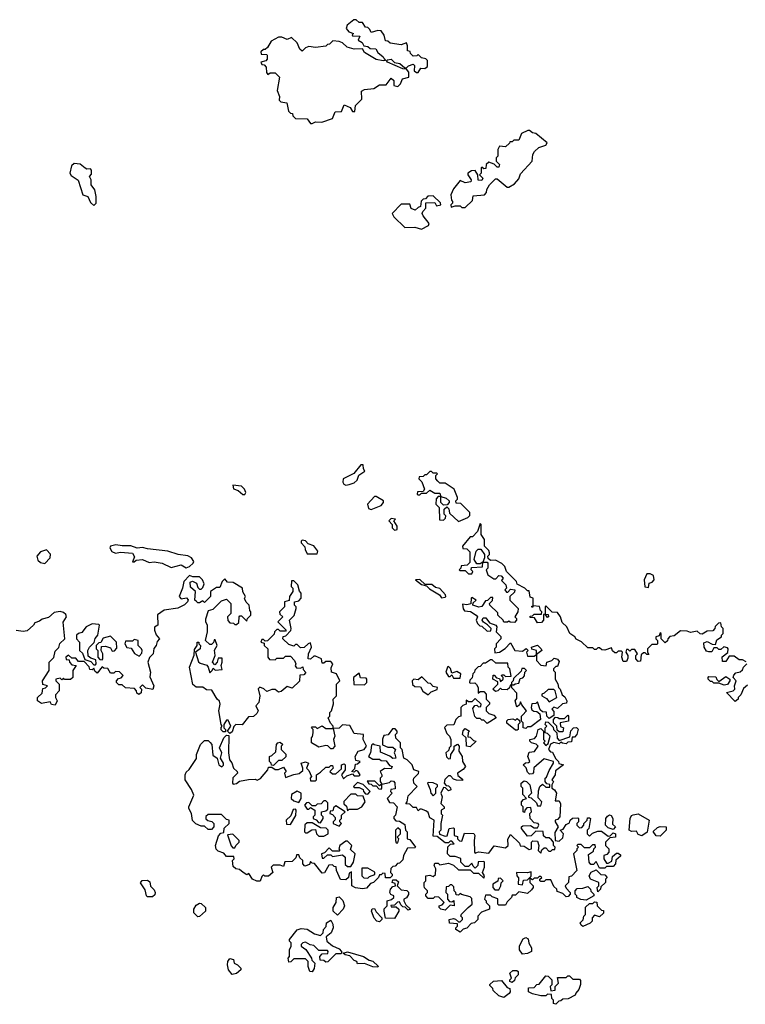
# Model space of a CAD drawing. Extents: x 2494159 to 2685562, y 773219 to 915170.
# Tile 107 of 201: x 2642105 to 2646422, y 818600 to 824457. Entities that reach past the tile are written whole.
import ezdxf

# ---------------------------------------------------------------- set-up
doc = ezdxf.new("R2010")
doc.units = 0

msp = doc.modelspace()

# ---------------------------------------------------------------- linework, layer by layer
at = {"layer": '0CON10XD'}
for points in [[(2643845, 823840), (2643865, 823850), (2643901.7, 823848.3), (2643965, 823870), (2643981.7, 823908.3), (2644018.3, 823911.7), (2644035, 823950), (2644070, 823935), (2644085, 823910), (2644098.3, 823911.7), (2644103, 823947), (2644140, 823985), (2644138.3, 824031.7), (2644155, 824042.5), (2644211.7, 824048.3), (2644245, 824070), (2644285, 824070), (2644315, 824110), (2644330, 824095), (2644330, 824065), (2644355, 824060), (2644370, 824075), (2644382.5, 824105), (2644420, 824115), (2644420, 824145), (2644405, 824163.3), (2644385, 824163.8), (2644293.3, 824205), (2644287.5, 824215), (2644292, 824218), (2644315, 824222.5), (2644335, 824203.3), (2644367.1, 824197.1), (2644395, 824170), (2644405, 824170), (2644417.3, 824182.7), (2644445, 824192.5), (2644452.5, 824185), (2644452, 824152), (2644465, 824142.5), (2644475, 824142.5), (2644491.7, 824168.3), (2644515, 824167.5), (2644531.7, 824178.3), (2644530, 824215), (2644520, 824225), (2644495, 824230), (2644475, 824250), (2644467, 824243), (2644445, 824240), (2644430, 824255), (2644428.3, 824268.3), (2644411.7, 824271.7), (2644411.7, 824301.7), (2644405, 824320), (2644375, 824307.5), (2644308.3, 824318.3), (2644295, 824330), (2644281.7, 824331.7), (2644272.5, 824365), (2644255, 824390), (2644235, 824392.5), (2644195, 824380), (2644188.3, 824398.3), (2644175, 824410), (2644161.7, 824411.7), (2644145, 824440), (2644125, 824440), (2644107, 824457), (2644093, 824457), (2644052.5, 824425), (2644047.5, 824405), (2644062.5, 824385), (2644090, 824375), (2644083, 824367), (2644085, 824360), (2644128.3, 824358.3), (2644117.5, 824335), (2644141.7, 824321.7), (2644151.7, 824301.7), (2644175, 824296.7), (2644190, 824285), (2644222.9, 824282.9), (2644235, 824262.5), (2644266.7, 824236.7), (2644273.6, 824223.6), (2644280, 824215), (2644267.7, 824212.3), (2644225, 824220.6), (2644155, 824261.2), (2644143.6, 824283.6), (2644095, 824280.8), (2644052.7, 824292.7), (2644025, 824320), (2644005, 824328), (2643968.3, 824331.7), (2643948.3, 824311.7), (2643935, 824310), (2643925, 824300), (2643865, 824292.5), (2643825, 824297.5), (2643805, 824290), (2643785, 824270), (2643771.7, 824281.7), (2643755, 824320), (2643721.7, 824351.7), (2643695, 824340), (2643665, 824352.5), (2643645, 824352.5), (2643600.5, 824329.5), (2643579.3, 824290.7), (2643565, 824280), (2643555, 824280), (2643540, 824265), (2643541.7, 824251.7), (2643575, 824250), (2643577.5, 824245), (2643577, 824223), (2643568.3, 824211.7), (2643540, 824205), (2643545, 824190), (2643558.3, 824188.3), (2643570, 824175), (2643573, 824143), (2643581.7, 824131.7), (2643595, 824140), (2643625, 824140), (2643650, 824115), (2643636.7, 824035), (2643649.3, 823999.3), (2643648.3, 823978.3), (2643658.3, 823968.3), (2643693, 823963), (2643703, 823913), (2643715, 823900), (2643728.3, 823898.3), (2643730, 823885), (2643745, 823870), (2643815, 823867.5), (2643835, 823840), (2643845, 823840)], [(2644755, 823340), (2644798.3, 823381.7), (2644801.7, 823408.3), (2644870, 823415), (2644881.7, 823428.3), (2644883, 823447), (2644900, 823475), (2644935, 823510), (2644945, 823510), (2645005, 823460), (2645015, 823460), (2645049.3, 823480.7), (2645075, 823510), (2645085, 823540), (2645152.5, 823615), (2645157.5, 823655), (2645167, 823673), (2645194.1, 823695.9), (2645235, 823711.2), (2645243.3, 823725), (2645175, 823780), (2645154.5, 823784.5), (2645137.7, 823797.7), (2645127, 823797), (2645090.7, 823779.3), (2645075, 823740), (2645045, 823740), (2645035, 823730), (2645020, 823730), (2645018.3, 823721.7), (2644995, 823700), (2644960, 823705), (2644950, 823685), (2644950, 823645), (2644940, 823635), (2644940, 823615), (2644960, 823595), (2644955, 823580), (2644945, 823580), (2644928.3, 823598.3), (2644895, 823610), (2644880, 823595), (2644878.3, 823571.7), (2644865, 823570), (2644855, 823580), (2644850, 823575), (2644850, 823545), (2644840, 823535), (2644860, 823515), (2644855, 823500), (2644831.7, 823501.7), (2644830, 823535), (2644815, 823560), (2644793, 823557), (2644770, 823545), (2644770, 823535), (2644790, 823505), (2644788.3, 823491.7), (2644755, 823487.5), (2644725, 823500), (2644685, 823450), (2644670, 823415), (2644673.6, 823383.6), (2644680, 823375), (2644680, 823365), (2644670, 823355), (2644671.7, 823341.7), (2644695, 823350), (2644725, 823350), (2644735, 823340), (2644755, 823340)], [(2642545, 823352.5), (2642560, 823365), (2642560, 823405), (2642552.5, 823445), (2642530, 823475), (2642530, 823505), (2642520, 823525), (2642531.7, 823538.3), (2642531.7, 823561.7), (2642525, 823570), (2642505, 823567.5), (2642493.3, 823573.3), (2642465, 823597.5), (2642428.3, 823601.7), (2642413, 823587), (2642402.5, 823545), (2642410.7, 823530.7), (2642453, 823503), (2642480, 823415), (2642510, 823405), (2642525, 823370), (2642545, 823352.5)], [(2644495, 823210), (2644536.4, 823233.6), (2644540, 823245), (2644505, 823290), (2644500, 823305), (2644503, 823317), (2644520, 823335), (2644521.7, 823368.3), (2644575, 823370), (2644585, 823350), (2644610, 823355), (2644608.3, 823368.3), (2644565, 823410), (2644533, 823407), (2644518.3, 823391.7), (2644505, 823390), (2644493, 823377), (2644490, 823345), (2644475, 823340), (2644457, 823323), (2644433.6, 823333.6), (2644425, 823360), (2644375, 823360), (2644320, 823305), (2644330, 823285), (2644395, 823220), (2644455, 823222.5), (2644495, 823210)], [(2644045, 821687.5), (2644065, 821692.5), (2644095, 821702.5), (2644113, 821717), (2644121.7, 821748.3), (2644158.3, 821771.7), (2644150, 821785), (2644148.3, 821808.3), (2644135, 821810), (2644093, 821757), (2644030, 821725), (2644027.5, 821705), (2644033.6, 821693.6), (2644045, 821687.5)], [(2644715, 821472.5), (2644770, 821495), (2644781.7, 821508.3), (2644782.5, 821525), (2644728.3, 821578.3), (2644701.7, 821581.7), (2644700, 821595), (2644710, 821605), (2644710, 821615), (2644690, 821665), (2644635, 821700), (2644605, 821700), (2644591.7, 821711.7), (2644580, 821725), (2644580, 821745), (2644590, 821755), (2644585, 821760), (2644565, 821760), (2644555, 821770), (2644545, 821770), (2644525, 821750), (2644515, 821750), (2644505, 821740), (2644481.7, 821738.3), (2644480, 821725), (2644497, 821707), (2644512.5, 821665), (2644505, 821650), (2644471.7, 821648.3), (2644470, 821635), (2644475, 821630), (2644485, 821630), (2644495, 821640), (2644525, 821640), (2644545, 821657.5), (2644575, 821640), (2644605, 821640), (2644610, 821620), (2644641.7, 821611.7), (2644660, 821595), (2644660, 821585), (2644648.3, 821571.7), (2644625, 821570), (2644610, 821585), (2644610, 821620), (2644595, 821620), (2644583, 821607), (2644580, 821575), (2644600, 821555), (2644601.7, 821481.7), (2644625, 821480), (2644638.3, 821491.7), (2644640, 821505), (2644630, 821515), (2644630, 821545), (2644645, 821560), (2644657, 821547), (2644661.7, 821521.7), (2644715, 821472.5)], [(2643432.3, 821632.3), (2643445, 821633.3), (2643450, 821645), (2643442.5, 821665), (2643425, 821682.5), (2643372, 821688), (2643376.4, 821666.4), (2643405, 821656.7), (2643432.3, 821632.3)], [(2644195, 821542.5), (2644255, 821567.5), (2644270, 821585), (2644270, 821595), (2644225, 821620), (2644215, 821620), (2644173.3, 821575), (2644180, 821550), (2644195, 821542.5)], [(2644335, 821420), (2644345, 821422.5), (2644350, 821425), (2644350, 821445), (2644330, 821475), (2644340, 821485), (2644315, 821490), (2644300, 821475), (2644320, 821455), (2644320, 821435), (2644335, 821420)], [(2646427, 820637), (2646405, 820650), (2646385, 820650), (2646355, 820670), (2646325, 820670), (2646305, 820640), (2646285, 820640), (2646283, 820667), (2646317, 820693), (2646320, 820715), (2646315, 820720), (2646293, 820727), (2646275, 820710), (2646265, 820710), (2646255, 820720), (2646235, 820720), (2646222.5, 820697.5), (2646205, 820696.7), (2646190.7, 820700.7), (2646176.7, 820725), (2646175, 820750), (2646195, 820757.5), (2646225, 820742.5), (2646245, 820740), (2646251.7, 820768.3), (2646280, 820785), (2646280, 820795), (2646290, 820805), (2646290, 820835), (2646280, 820845), (2646275, 820870), (2646263, 820867), (2646241.7, 820848.3), (2646240, 820835), (2646228.3, 820821.7), (2646195, 820820), (2646165, 820802.5), (2646153, 820803), (2646135, 820820), (2646095, 820812.5), (2646075, 820820), (2646035, 820822.5), (2645998.3, 820791.7), (2645971.7, 820788.3), (2645960, 820775), (2645958.3, 820761.7), (2645945, 820750), (2645920, 820775), (2645920, 820805), (2645915, 820810), (2645908.3, 820791.7), (2645890, 820785), (2645890, 820775), (2645900, 820765), (2645900, 820745), (2645895, 820740), (2645865, 820740), (2645840, 820715), (2645840, 820695), (2645848.3, 820681.7), (2645835, 820680), (2645825, 820690), (2645815, 820690), (2645801.7, 820678.3), (2645798.3, 820641.7), (2645785, 820640), (2645770, 820655), (2645770, 820675), (2645780, 820685), (2645765, 820710), (2645745, 820710), (2645735, 820700), (2645725, 820710), (2645715, 820710), (2645710, 820695), (2645722.5, 820675), (2645721.7, 820658.3), (2645715, 820640), (2645695, 820640), (2645687.5, 820665), (2645690, 820695), (2645685, 820700), (2645665, 820700), (2645655, 820690), (2645645, 820690), (2645631.7, 820701.7), (2645625, 820720), (2645585, 820707.5), (2645568.3, 820708.3), (2645555, 820720), (2645545, 820720), (2645535, 820710), (2645525, 820710), (2645515, 820720), (2645485, 820720), (2645446.2, 820756.2), (2645415, 820772.5), (2645406.4, 820786.4), (2645377.5, 820805), (2645360, 820845), (2645331.7, 820871.7), (2645322.5, 820905), (2645305, 820930), (2645271.7, 820931.7), (2645235, 820970), (2645230, 820965), (2645230, 820920), (2645248.3, 820918.3), (2645250, 820905), (2645245, 820900), (2645230, 820920), (2645221.7, 820918.3), (2645220, 820885), (2645208.3, 820871.7), (2645185, 820870), (2645168.3, 820898.3), (2645141.7, 820901.7), (2645141.7, 820908.3), (2645155, 820910), (2645165, 820920), (2645208.3, 820921.7), (2645210, 820935), (2645202.5, 820942.5), (2645197, 820967), (2645160, 820970), (2645158.3, 820961.7), (2645151.7, 820961.7), (2645151.7, 820968.3), (2645160, 820970), (2645160, 821015), (2645141.7, 821021.7), (2645135, 821060), (2645125, 821060), (2645110, 821075), (2645065, 821100), (2645060, 821115), (2645000, 821175), (2644990, 821205), (2644973, 821223), (2644935, 821242.5), (2644905, 821240), (2644891.7, 821251.7), (2644890, 821265), (2644900, 821275), (2644900, 821285), (2644895, 821300), (2644870, 821325), (2644870, 821365), (2644850, 821395), (2644850, 821455), (2644845, 821460), (2644828.3, 821411.7), (2644798.3, 821381.7), (2644785, 821380), (2644740, 821325), (2644741.7, 821311.7), (2644765, 821310), (2644781.7, 821291.7), (2644781.7, 821228.3), (2644767, 821213), (2644731.7, 821208.3), (2644730, 821195), (2644720, 821185), (2644725, 821180), (2644755, 821180), (2644775, 821160), (2644795, 821160), (2644800, 821175), (2644790, 821185), (2644791.7, 821198.3), (2644858.3, 821201.7), (2644860, 821230), (2644845, 821220), (2644825, 821220), (2644807.5, 821245), (2644820, 821295), (2644833, 821307), (2644847.5, 821307.5), (2644870, 821275), (2644870, 821255), (2644860, 821230), (2644885, 821230), (2644890, 821225), (2644890, 821195), (2644880, 821185), (2644890, 821155), (2644925, 821130), (2644938.3, 821131.7), (2644955, 821150), (2644968.3, 821148.3), (2644980, 821135), (2644971.7, 821121.7), (2644997.5, 821095), (2645000, 821075), (2644990, 821065), (2645001.7, 821051.7), (2645008.3, 821051.7), (2645025, 821070), (2645050, 821065), (2645048.3, 821051.7), (2645020, 821025), (2645020, 821005), (2645070, 820955), (2645067.5, 820935), (2645050, 820905), (2645060, 820895), (2645060, 820885), (2645048.3, 820871.7), (2645023, 820873), (2645015, 820880), (2645007, 820873), (2644985, 820872.5), (2644980, 820885), (2644950, 820915), (2644948.3, 820928.3), (2644902.5, 820975), (2644900, 820985), (2644918.3, 821001.7), (2644920, 821020), (2644905, 821020), (2644888.3, 821001.7), (2644875, 821000), (2644853.3, 820966.7), (2644837, 820963), (2644800, 820975), (2644801.7, 820988.3), (2644820, 821005), (2644795, 821020), (2644790, 821015), (2644788.3, 820981.7), (2644765, 820976.7), (2644740, 820980), (2644742, 820952), (2644751.2, 820941.2), (2644786.4, 820936.4), (2644820, 820915), (2644827.5, 820905), (2644820, 820885), (2644827.5, 820865), (2644841.7, 820851.7), (2644855, 820850), (2644885, 820820), (2644908.3, 820821.7), (2644910, 820835), (2644888.3, 820858.3), (2644863.3, 820873.3), (2644856.7, 820885), (2644861.2, 820898.8), (2644878.3, 820898.3), (2644900, 820870), (2644937.5, 820855), (2644942.5, 820845), (2644940, 820815), (2644967.5, 820787.5), (2644967.5, 820775), (2644940, 820745), (2644940, 820725), (2644930, 820715), (2644931.7, 820691.7), (2644960, 820695), (2644993, 820717), (2645025, 820750), (2645050, 820705), (2645095, 820700), (2645117, 820717), (2645130, 820705), (2645120, 820695), (2645125, 820670), (2645165, 820670), (2645180, 820680), (2645180, 820705), (2645151.7, 820711.7), (2645150, 820725), (2645185, 820736.7), (2645207.5, 820715), (2645210, 820705), (2645180, 820680), (2645180, 820645), (2645205, 820617.5), (2645237.5, 820612.5), (2645240, 820635), (2645270, 820645), (2645285, 820660), (2645305, 820652.5), (2645315, 820640), (2645305, 820610), (2645295, 820610), (2645280, 820595), (2645280, 820585), (2645290, 820575), (2645290, 820535), (2645307, 820507), (2645310, 820485), (2645320, 820475), (2645331.7, 820441.7), (2645348.3, 820428.3), (2645360, 820405), (2645358.3, 820391.7), (2645333, 820387), (2645305, 820360), (2645281.7, 820368.3), (2645270, 820355), (2645281.7, 820341.7), (2645281.7, 820318.3), (2645255, 820300), (2645240, 820315), (2645238.3, 820338.3), (2645215, 820340), (2645201.7, 820351.7), (2645185, 820400), (2645175, 820390), (2645151.7, 820388.3), (2645147.5, 820365), (2645151.7, 820351.7), (2645163, 820343), (2645181.7, 820341.7), (2645198.3, 820328.3), (2645202.5, 820295), (2645145, 820250), (2645125, 820250), (2645115, 820240), (2645100, 820245), (2645100, 820275), (2645090, 820285), (2645090, 820315), (2645095, 820320)], [(2643095, 821196), (2643115, 821203.8), (2643137.5, 821225), (2643140, 821235), (2643126.6, 821256.6), (2643105, 821268.5), (2643047.5, 821275), (2642985, 821295.6), (2642865, 821308.5), (2642835, 821317.5), (2642803.8, 821313.8), (2642765, 821327.5), (2642715, 821326.7), (2642676.9, 821333.1), (2642645, 821326), (2642640, 821315), (2642653, 821293), (2642675, 821283.3), (2642705, 821290), (2642775, 821283.8), (2642788.3, 821261.7), (2642775, 821232.5), (2642785, 821232.5), (2642797.5, 821242.5), (2642835.5, 821245.5), (2642875, 821228), (2642905, 821231.2), (2642952.5, 821225), (2643005, 821197.5), (2643065, 821214.2), (2643095, 821196)], [(2643875, 821280), (2643877.5, 821295), (2643855, 821326.7), (2643820, 821340), (2643805, 821357.5), (2643785, 821360), (2643780, 821355), (2643780, 821345), (2643801.7, 821321.7), (2643802.5, 821305), (2643815, 821280), (2643875, 821280)], [(2642255, 821222.5), (2642286.7, 821255), (2642288, 821278), (2642265, 821302.5), (2642229.3, 821290.7), (2642207.5, 821265), (2642211.7, 821241.7), (2642228.3, 821228.3), (2642255, 821222.5)], [(2645845, 821080), (2645850, 821105), (2645868.3, 821111.7), (2645880, 821125), (2645875, 821150), (2645855, 821160), (2645835, 821160), (2645820, 821125), (2645823, 821083), (2645845, 821080)], [(2643835, 820750), (2643820, 820745), (2643796.7, 820723.3), (2643775, 820720), (2643755, 820740), (2643745, 820740), (2643735, 820730), (2643705, 820740), (2643670, 820775), (2643671.7, 820788.3), (2643688.3, 820791.7), (2643717, 820823), (2643720, 820835), (2643710, 820885), (2643737, 820913), (2643750, 820955), (2643750, 820965), (2643740, 820975), (2643740, 820995), (2643765, 821000), (2643780, 821015), (2643780, 821045), (2643768.3, 821058.3), (2643760, 821095), (2643735, 821120), (2643721.7, 821118.3), (2643720, 821085), (2643730, 821075), (2643730, 821055), (2643710, 821025), (2643708.3, 821001.7), (2643680, 820995), (2643680, 820965), (2643650, 820935), (2643651.7, 820921.7), (2643670, 820905), (2643640, 820875), (2643690, 820825), (2643685, 820820), (2643655, 820820), (2643645, 820830), (2643635, 820830), (2643620, 820815), (2643618.3, 820801.7), (2643578.3, 820761.7), (2643565, 820760), (2643555, 820770), (2643545, 820770), (2643540, 820755), (2643558.3, 820748.3), (2643560, 820735), (2643580, 820715), (2643580, 820665), (2643591.7, 820651.7), (2643625, 820650), (2643635, 820660), (2643675, 820660), (2643685, 820670), (2643715, 820670), (2643740, 820645), (2643747.5, 820625), (2643743, 820613), (2643751.7, 820601.7), (2643775, 820600), (2643788.3, 820608.3), (2643791.7, 820591.7), (2643807, 820573), (2643795, 820560), (2643771.7, 820558.3), (2643768.3, 820521.7), (2643725, 820480), (2643695, 820490), (2643659.3, 820460.7), (2643645, 820457.5), (2643625, 820472.5), (2643605, 820473.3), (2643575, 820460), (2643557, 820477), (2643532.5, 820487.5), (2643523.3, 820476.7), (2643532.5, 820435), (2643527.5, 820395), (2643510, 820375), (2643522.5, 820345), (2643515, 820330), (2643495, 820312.5), (2643465, 820310), (2643428.3, 820261.7), (2643390, 820265), (2643378.3, 820251.7), (2643368.3, 820221.7), (2643355, 820210), (2643340, 820225), (2643360, 820255), (2643345, 820290), (2643335, 820290), (2643320, 820265), (2643320, 820245), (2643330, 820235), (2643328.3, 820221.7), (2643315, 820220), (2643303, 820233), (2643303, 820247), (2643310, 820255), (2643302.5, 820265), (2643290, 820345), (2643297.5, 820385), (2643293.3, 820403.3), (2643280, 820415), (2643248.3, 820468.3), (2643215, 820470), (2643195, 820487.5), (2643155, 820486.2), (2643135, 820503.3), (2643114.4, 820605), (2643142.3, 820677.7), (2643145, 820710), (2643160, 820735), (2643160, 820755), (2643170, 820755), (2643170, 820745), (2643180, 820735), (2643177.5, 820715), (2643150, 820695), (2643167.5, 820637.5), (2643178.3, 820628.3), (2643217.5, 820617.5), (2643226.2, 820606.2), (2643235, 820572.5), (2643250, 820585), (2643255, 820600), (2643268.3, 820588.3), (2643308.3, 820591.7), (2643302.5, 820615), (2643310, 820635), (2643308.3, 820658.3), (2643285, 820660), (2643280, 820635), (2643265, 820620), (2643252.5, 820635), (2643267.5, 820675), (2643263, 820707), (2643280, 820735), (2643268.3, 820768.3), (2643261.7, 820768.3), (2643258.3, 820751.7), (2643245, 820740), (2643235, 820740), (2643210, 820765), (2643222.5, 820815), (2643222.5, 820855), (2643213, 820873), (2643213, 820893), (2643228.3, 820941.7), (2643255, 820950), (2643305, 821000), (2643335, 821010), (2643360, 820985), (2643360, 820925), (2643340, 820905), (2643343, 820883), (2643355, 820870), (2643377, 820867), (2643385, 820860), (2643395, 820860), (2643408.3, 820871.7), (2643410, 820905), (2643415, 820910), (2643425, 820910), (2643455, 820880), (2643460, 820895), (2643480, 820915), (2643480, 820935), (2643473, 820943), (2643470, 820975), (2643451.7, 820991.7), (2643443, 821013), (2643447.5, 821025), (2643433, 821053), (2643430, 821075), (2643375, 821110), (2643341.7, 821111.7), (2643325, 821130), (2643310, 821115), (2643295, 821080), (2643275, 821080), (2643240, 821055), (2643240, 821025), (2643205, 820990), (2643195, 821000), (2643175, 820987.5), (2643165, 820987.5), (2643155, 820997.5), (2643147.5, 821005), (2643150, 821055), (2643121.7, 821081.7), (2643118.3, 821111.7), (2643133, 821117), (2643156, 821106), (2643165, 821080), (2643175, 821070), (2643185, 821070), (2643195, 821080), (2643201.7, 821101.7), (2643192.5, 821125), (2643175, 821142.5), (2643135, 821143.3), (2643115, 821150), (2643081.2, 821115), (2643073.3, 821075), (2643052.5, 821025), (2643065, 821012.5), (2643097, 821017), (2643107, 821007), (2643102.5, 820995), (2643085, 820976.7), (2643045, 820956), (2642965, 820944.2), (2642924.1, 820915.9), (2642925.8, 820855), (2642907.5, 820842.5), (2642906.7, 820825), (2642917.3, 820797.3), (2642936, 820775), (2642921.7, 820758.3), (2642917.5, 820735), (2642903, 820717), (2642898.8, 820685), (2642876.2, 820663.8), (2642866.7, 820635), (2642882.5, 820575), (2642878.3, 820548.3), (2642902.5, 820495), (2642897, 820473), (2642855, 820480), (2642835, 820500), (2642820, 820485), (2642830, 820475), (2642827, 820453), (2642813, 820443), (2642801.7, 820451.7), (2642800, 820465), (2642788.3, 820478.3), (2642735, 820482.5), (2642715, 820500), (2642695, 820500), (2642680, 820515), (2642680, 820525), (2642691.7, 820538.3), (2642708.3, 820541.7), (2642720, 820555), (2642698.3, 820578.3), (2642675, 820580), (2642665, 820570), (2642645, 820570), (2642628.3, 820598.3), (2642605, 820600), (2642595, 820607.5), (2642565, 820570), (2642551.7, 820581.7), (2642545, 820600), (2642535, 820590), (2642521.7, 820591.7), (2642518.3, 820608.3), (2642488.3, 820638.3), (2642455, 820640), (2642438.3, 820658.3), (2642415, 820660), (2642395, 820677.5), (2642380, 820665), (2642381.7, 820651.7), (2642398.3, 820648.3), (2642400, 820635), (2642415, 820620), (2642440, 820615), (2642420, 820585), (2642420, 820545), (2642407, 820533), (2642371.7, 820531.7), (2642365, 820540), (2642355, 820530), (2642345, 820540), (2642320, 820535), (2642320, 820525), (2642340, 820505), (2642340, 820465), (2642318.3, 820441.7), (2642317.5, 820425), (2642327.5, 820405), (2642315, 820380), (2642293, 820383), (2642285, 820400), (2642235, 820390), (2642210, 820405), (2642210, 820425), (2642238.3, 820451.7), (2642241.7, 820478.3), (2642258.3, 820481.7), (2642270, 820495), (2642241.7, 820501.7), (2642240, 820525), (2642280, 820585), (2642280, 820635), (2642307.5, 820662.5), (2642315, 820700), (2642337, 820723), (2642343, 820747), (2642372.5, 820775), (2642363, 820873), (2642382.5, 820905), (2642378.3, 820918.3), (2642365, 820930), (2642345, 820937.5), (2642309.3, 820930.7), (2642275, 820900), (2642238.3, 820891.7), (2642221.7, 820878.3), (2642195, 820870), (2642187.5, 820855), (2642148.3, 820821.7), (2642125, 820817.5), (2642083, 820823)], [(2644615, 821017.5), (2644635, 821022.5), (2644640, 821025), (2644637.5, 821035), (2644605, 821072.5), (2644579.3, 821079.3), (2644556.7, 821096.7), (2644517.5, 821097.5), (2644485, 821126.7), (2644460, 821125), (2644495, 821097.5), (2644525, 821090), (2644541.7, 821071.7), (2644602.5, 821035), (2644615, 821017.5)], [(2642555, 820620), (2642560, 820625), (2642558.3, 820648.3), (2642528.3, 820658.3), (2642511.7, 820671.7), (2642510, 820705), (2642520, 820725), (2642547.5, 820752.5), (2642553, 820777), (2642570, 820795), (2642580, 820855), (2642575, 820860), (2642535, 820862.5), (2642500, 820845), (2642475, 820812.5), (2642453.6, 820806.4), (2642443.3, 820795), (2642442.5, 820775), (2642460, 820755), (2642460, 820705), (2642478.3, 820688.3), (2642491.7, 820651.7), (2642528.3, 820638.3), (2642545, 820620), (2642555, 820620)], [(2642595, 820650), (2642600, 820655), (2642600, 820685), (2642590, 820705), (2642591.7, 820728.3), (2642615, 820730), (2642645, 820720), (2642655, 820700), (2642668.3, 820701.7), (2642681.7, 820718.3), (2642680, 820755), (2642645, 820790), (2642601.7, 820778.3), (2642588.3, 820751.7), (2642575, 820750), (2642560, 820735), (2642560, 820715), (2642570, 820705), (2642570, 820665), (2642581.7, 820651.7), (2642595, 820650)], [(2642815, 820670), (2642831.7, 820688.3), (2642832.5, 820705), (2642830, 820715), (2642810, 820735), (2642810, 820765), (2642785, 820770), (2642775, 820760), (2642735, 820760), (2642730, 820745), (2642741.7, 820721.7), (2642768.3, 820718.3), (2642787, 820687), (2642815, 820670)], [(2644772.5, 819175), (2644797.5, 819195), (2644795, 819230), (2644785, 819240), (2644732.5, 819252.5), (2644725, 819260), (2644715, 819250), (2644701.7, 819251.7), (2644700, 819265), (2644690, 819275), (2644688.3, 819298.3), (2644675, 819310), (2644665, 819310), (2644655, 819300), (2644641.7, 819298.3), (2644640, 819265), (2644650, 819255), (2644650, 819225), (2644661.7, 819211.7), (2644675, 819210), (2644688.3, 819218.3), (2644690, 819185), (2644665, 819190), (2644635, 819160), (2644610, 819165), (2644600, 819175), (2644600, 819185), (2644618.3, 819191.7), (2644630, 819205), (2644598.3, 819238.3), (2644575, 819240), (2644565, 819230), (2644535, 819230), (2644520, 819245), (2644520, 819255), (2644530, 819265), (2644530, 819275), (2644513, 819293), (2644510, 819305), (2644510, 819325), (2644520, 819335), (2644520, 819365), (2644545, 819367.5), (2644565, 819360), (2644578.3, 819371.7), (2644580, 819405), (2644570, 819425), (2644575, 819440), (2644595, 819440), (2644605, 819430), (2644655, 819440), (2644685, 819427.5), (2644715, 819400), (2644785, 819400), (2644805, 819380), (2644835, 819380), (2644865, 819350), (2644870, 819365), (2644857.5, 819385), (2644870, 819415), (2644870, 819445), (2644865, 819450), (2644831.7, 819448.3), (2644830, 819425), (2644815, 819410), (2644801.7, 819421.7), (2644795, 819440), (2644775, 819420), (2644755, 819420), (2644730, 819445), (2644728.3, 819468.3), (2644695, 819480), (2644665, 819480), (2644650, 819495), (2644652.5, 819537.5), (2644668.3, 819551.7), (2644690, 819555), (2644675, 819570), (2644665, 819570), (2644655, 819560), (2644635, 819560), (2644588.3, 819598.3), (2644565, 819600), (2644570, 819695), (2644545, 819710), (2644535, 819740), (2644521.7, 819751.7), (2644495, 819760), (2644485, 819760), (2644475, 819750), (2644465, 819770), (2644445, 819770), (2644425, 819790), (2644401.7, 819791.7), (2644410, 819805), (2644415, 819840), (2644470, 819895), (2644450, 819915), (2644447.5, 819935), (2644450, 819945), (2644477, 819973), (2644480, 819985), (2644450, 819995), (2644440, 820025), (2644410, 820055), (2644390, 820065), (2644380, 820115), (2644370, 820125), (2644370, 820155), (2644343, 820183), (2644340, 820205), (2644350, 820215), (2644350, 820225), (2644338.3, 820238.3), (2644321.7, 820238.3), (2644297, 820203), (2644271.7, 820198.3), (2644262.5, 820177.5), (2644262.5, 820142.5), (2644295, 820130), (2644325, 820130), (2644340, 820115), (2644332.5, 820095), (2644337, 820087), (2644342.5, 820065), (2644325, 820062.5), (2644307, 820077), (2644250.5, 820100.5), (2644250, 820135), (2644213, 820143), (2644205, 820150), (2644198.3, 820141.7), (2644192.5, 820095), (2644180, 820075), (2644205, 820057.5), (2644245, 820057.5), (2644255, 820050), (2644285, 820047.5), (2644305, 820020), (2644320, 820015), (2644315, 820000), (2644275, 820002.5), (2644250, 819985), (2644260, 819965), (2644260, 819955), (2644250, 819945), (2644250, 819925), (2644260, 819910), (2644305, 819920), (2644315, 819930), (2644328.3, 819928.3), (2644337, 819917), (2644338.3, 819881.7), (2644311.7, 819878.3), (2644310, 819865), (2644320, 819855), (2644290, 819825), (2644305, 819800), (2644328.3, 819798.3), (2644350, 819775), (2644340, 819725), (2644330, 819715), (2644330, 819705), (2644341.7, 819691.7), (2644365, 819690), (2644395, 819670), (2644400, 819635), (2644410, 819625), (2644410, 819585), (2644425, 819580), (2644460, 819535), (2644455, 819530), (2644411.7, 819528.3), (2644387.5, 819485), (2644385, 819460), (2644365, 819440), (2644351.7, 819438.3), (2644338.3, 819421.7), (2644325, 819420), (2644311.7, 819408.3), (2644310, 819385), (2644320, 819375), (2644320, 819365), (2644308.3, 819351.7), (2644281.7, 819351.7), (2644278.3, 819378.3), (2644265, 819380), (2644255, 819370), (2644245, 819370), (2644240, 819355), (2644210, 819325), (2644191.7, 819318.3), (2644168.3, 819291.7), (2644145, 819287.5), (2644103, 819293), (2644080, 819305), (2644078.3, 819388.3), (2644065, 819380), (2644060, 819355), (2644045, 819340), (2644013, 819343), (2643990, 819395), (2643988.3, 819418.3), (2643975, 819420), (2643965, 819430), (2643943, 819427), (2643918.3, 819381.7), (2643905, 819380), (2643858.3, 819438.3), (2643845, 819440), (2643835, 819450), (2643828.3, 819431.7), (2643801.7, 819421.7), (2643790, 819435), (2643790, 819455), (2643771.7, 819471.7), (2643765, 819490), (2643751.7, 819488.3), (2643748.3, 819471.7), (2643725, 819450), (2643681.7, 819448.3), (2643675, 819420), (2643655, 819427.5), (2643611.7, 819428.3), (2643600, 819415), (2643610, 819385), (2643585, 819362.5), (2643563, 819363), (2643555, 819370), (2643545, 819360), (2643535, 819332.5), (2643515, 819332.5), (2643490, 819345), (2643468.3, 819378.3), (2643455, 819370), (2643433.6, 819383.6), (2643411.7, 819401.7), (2643390, 819405), (2643375, 819420), (2643370, 819455), (2643380, 819465), (2643378.3, 819478.3), (2643335, 819480), (2643318.3, 819498.3), (2643285, 819510), (2643273, 819523), (2643270, 819545), (2643288.3, 819601.7), (2643301.7, 819618.3), (2643318.3, 819621.7), (2643321.7, 819648.3), (2643350, 819675), (2643350, 819695), (2643335, 819700), (2643305, 819730), (2643225, 819730), (2643213, 819717), (2643213, 819703), (2643223, 819693), (2643248.3, 819688.3), (2643260, 819675), (2643260, 819655), (2643245, 819640), (2643225, 819640), (2643205, 819660), (2643185, 819660), (2643153, 819673), (2643133, 819693), (2643127.5, 819735), (2643110, 819765), (2643110, 819775), (2643140, 819845), (2643127, 819877), (2643090, 819935), (2643090, 819965), (2643095, 819980), (2643113, 819997), (2643157, 820063), (2643156.7, 820085), (2643180, 820145), (2643205, 820170), (2643225, 820170), (2643238.3, 820158.3), (2643247.5, 820145), (2643253, 820083), (2643280, 820065), (2643290, 820025), (2643307, 820013), (2643317, 820023), (2643317.5, 820035), (2643300, 820065), (2643307.5, 820095), (2643293.6, 820126.4), (2643320, 820185), (2643335, 820200), (2643348.3, 820198.3), (2643346.7, 820095), (2643352.5, 820055), (2643367, 820037), (2643377.5, 820005), (2643397.5, 819985), (2643400, 819975), (2643373, 819947), (2643370, 819915), (2643375, 819910), (2643395, 819912.5), (2643413, 819927), (2643465, 819937.5), (2643505, 819940), (2643517, 819933), (2643536.4, 819943.6), (2643580, 819995), (2643585, 820010), (2643605, 820010), (2643625, 819997.5), (2643645, 819997.5), (2643675, 820010), (2643690, 819985), (2643680, 819975), (2643685, 819950), (2643735, 819967.5), (2643767, 819973), (2643788.3, 819991.7), (2643790, 820005), (2643780, 820035), (2643805, 820043.3), (2643822.5, 820035), (2643810, 820005), (2643825, 819990), (2643840, 819955), (2643832.5, 819945), (2643835, 819930), (2643865, 819930), (2643870, 819935), (2643870, 819965), (2643895, 819980), (2643925, 820010), (2643945, 820010), (2643955, 820020), (2643965, 820020), (2643970, 820005), (2643950, 819985), (2643965, 819970), (2643985, 819970), (2644018.3, 820001.7), (2644020, 820025), (2644035, 820030), (2644040, 820025), (2644040, 819995), (2644020, 819965), (2644031.7, 819941.7), (2644051.7, 819958.3), (2644085, 819970), (2644095, 819960), (2644125, 819960), (2644130, 819965), (2644117, 819987), (2644105, 819990), (2644095, 819980), (2644080, 819985), (2644097.5, 820002.5), (2644101.7, 820028.3), (2644115, 820030), (2644130, 820045), (2644105, 820050), (2644100, 820075), (2644117.5, 820105), (2644153.6, 820116.4), (2644167.5, 820135), (2644147.5, 820175), (2644150, 820205), (2644095, 820210), (2644068.3, 820258.3), (2644025, 820262.5), (2644005, 820242.5), (2643970, 820240), (2643980, 820195), (2643972.5, 820175), (2643980, 820135), (2643965, 820120), (2643955, 820120), (2643937, 820137), (2643925, 820140), (2643885, 820130), (2643840, 820155), (2643840, 820185), (2643847, 820193), (2643850, 820215), (2643850, 820235), (2643840, 820245), (2643845, 820250), (2643865, 820250), (2643875, 820240), (2643905, 820257.5), (2643925, 820240), (2643970, 820240), (2643970, 820255), (2643953, 820273), (2643940, 820305), (2643950, 820315), (2643950, 820335), (2643960, 820345), (2643971.7, 820388.3), (2643970, 820415), (2643990, 820435), (2643990, 820505), (2644010, 820525), (2643990, 820565), (2643960, 820575), (2643958.3, 820601.7), (2643967.5, 820625), (2643955, 820640), (2643925, 820640), (2643915, 820630), (2643905, 820630), (2643900, 820655), (2643865, 820670), (2643855, 820670), (2643835, 820652.5), (2643820, 820655), (2643822.5, 820685), (2643840, 820725), (2643835, 820750)], [(2645095, 820320), (2645120, 820345), (2645091.7, 820381.7), (2645085, 820400), (2645078.3, 820381.7), (2645065, 820370), (2645060, 820375), (2645052.5, 820405), (2645061.7, 820418.3), (2645061.7, 820451.7), (2645031.7, 820481.7), (2645030, 820500), (2645021.7, 820498.3), (2645018.3, 820481.7), (2645005, 820470), (2644973, 820473), (2644965, 820480), (2644950, 820465), (2644935, 820460), (2644920, 820475), (2644950, 820505), (2644948.3, 820518.3), (2644920, 820535), (2644921.7, 820558.3), (2644928.3, 820558.3), (2644941.7, 820541.7), (2644958.3, 820538.3), (2644965, 820520), (2644980, 820535), (2644980, 820545), (2644970, 820555), (2644975, 820560), (2644985, 820560), (2644995, 820550), (2645028.3, 820551.7), (2645020, 820595), (2645010, 820605), (2645008.3, 820628.3), (2644938.3, 820628.3), (2644915, 820650), (2644905, 820650), (2644875, 820630), (2644861.7, 820628.3), (2644845, 820610), (2644831.7, 820608.3), (2644811.7, 820588.3), (2644810, 820575), (2644800, 820565), (2644797.5, 820542.5), (2644781.7, 820528.3), (2644780, 820515), (2644785, 820510), (2644811.7, 820511.7), (2644823, 820503), (2644832.5, 820485), (2644831.7, 820451.7), (2644845, 820460), (2644865, 820460), (2644880, 820445), (2644880, 820415), (2644900, 820395), (2644900, 820385), (2644880, 820365), (2644880, 820345), (2644895, 820330), (2644925, 820320), (2644940, 820305), (2644885, 820270), (2644865, 820290), (2644855, 820290), (2644845, 820300), (2644825, 820300), (2644813, 820313), (2644800.7, 820359.3), (2644813, 820377), (2644825, 820380), (2644835, 820370), (2644848.3, 820371.7), (2644850, 820385), (2644815, 820420), (2644795, 820400), (2644775, 820400), (2644761.7, 820408.3), (2644760, 820385), (2644741.7, 820378.3), (2644730, 820365), (2644730, 820315), (2644715, 820310), (2644700, 820295), (2644688.3, 820261.7), (2644645, 820260), (2644632.5, 820247.5), (2644645, 820210), (2644662.5, 820195), (2644670, 820175), (2644670, 820135), (2644660, 820125), (2644658.3, 820111.7), (2644640, 820095), (2644643, 820073), (2644655, 820060), (2644668.3, 820061.7), (2644670, 820085), (2644690, 820115), (2644690, 820135), (2644708.3, 820148.3), (2644720, 820135), (2644717.5, 820105), (2644737.5, 820075), (2644740, 820045), (2644757.5, 820015), (2644743, 819997), (2644710, 819975), (2644711.7, 819961.7), (2644738.3, 819938.3), (2644738.3, 819931.7), (2644703, 819933), (2644685, 819940), (2644668.3, 819958.3), (2644655, 819960), (2644633, 819937), (2644630, 819915), (2644641.7, 819901.7), (2644655, 819900), (2644668.3, 819888.3), (2644670, 819875), (2644655, 819870), (2644638.3, 819888.3), (2644625, 819890), (2644610, 819855), (2644617.5, 819835), (2644610, 819795), (2644630, 819775), (2644630, 819765), (2644612.5, 819755), (2644613, 819733), (2644620, 819725), (2644610, 819675), (2644610, 819635), (2644600, 819625), (2644601.7, 819611.7), (2644635, 819600), (2644647, 819603), (2644660, 819645), (2644685, 819650), (2644690, 819645), (2644690, 819605), (2644708.3, 819598.3), (2644710, 819585), (2644721.7, 819571.7), (2644735, 819570), (2644751.7, 819618.3), (2644807, 819617), (2644812.5, 819605), (2644807.5, 819575), (2644810, 819505), (2644815, 819500), (2644835, 819507.5), (2644895, 819500), (2644928.3, 819541.7), (2644995, 819530), (2645010, 819545), (2645008.3, 819581.7), (2645025, 819610), (2645078.3, 819558.3), (2645081.7, 819541.7), (2645105, 819540), (2645135, 819520), (2645150, 819525), (2645150, 819565), (2645158.3, 819571.7), (2645185, 819570), (2645192.5, 819545), (2645190, 819515), (2645205, 819500), (2645211.7, 819518.3), (2645225, 819530), (2645235, 819530), (2645251.7, 819511.7), (2645265, 819510), (2645275, 819520), (2645288.3, 819521.7), (2645290, 819535), (2645280, 819545), (2645280, 819565), (2645268.3, 819578.3), (2645255, 819590), (2645235, 819590), (2645221.7, 819601.7), (2645218.3, 819628.3), (2645175, 819630), (2645147, 819603), (2645125, 819600), (2645090, 819645), (2645090, 819655), (2645098.3, 819661.7), (2645143, 819663), (2645165, 819650), (2645185, 819650), (2645192.5, 819665), (2645190, 819675), (2645165, 819680), (2645142.5, 819705), (2645140, 819735), (2645150, 819745), (2645145, 819770), (2645121.7, 819768.3), (2645110, 819755), (2645108.3, 819741.7), (2645100, 819745), (2645100, 819775), (2645090, 819785), (2645090, 819805), (2645101.7, 819818.3), (2645120, 819825), (2645098.3, 819848.3), (2645097.5, 819885), (2645087.5, 819895), (2645087.5, 819915), (2645105, 819930), (2645120, 819925), (2645140, 819905), (2645150, 819855), (2645131.7, 819838.3), (2645131.7, 819831.7), (2645148.3, 819828.3), (2645178.3, 819798.3), (2645185, 819780), (2645205, 819780), (2645210, 819805), (2645188.3, 819828.3), (2645190.7, 819869.3), (2645200, 819895), (2645215, 819910), (2645235, 819892.5), (2645258.3, 819891.7), (2645258.3, 819908.3), (2645241.7, 819911.7), (2645230, 819925), (2645230, 819945), (2645238.3, 819951.7), (2645255, 819990), (2645280, 820035), (2645280, 820045), (2645225, 820060), (2645162.5, 820007.5), (2645161.7, 819978.3), (2645155, 819970), (2645138.3, 819968.3), (2645125, 819980), (2645117, 820007), (2645100, 820025), (2645113, 820037), (2645131.7, 820038.3), (2645140, 820045), (2645127.5, 820075), (2645135, 820100), (2645167, 820103), (2645190, 820135), (2645177.5, 820147.5), (2645150, 820155), (2645140, 820165), (2645140, 820175), (2645168.3, 820181.7), (2645180, 820195), (2645190, 820235), (2645205, 820240), (2645220, 820225), (2645220, 820175), (2645230, 820165), (2645220, 820155), (2645235, 820140), (2645248.3, 820151.7), (2645260, 820195), (2645245, 820210), (2645230, 820215), (2645230, 820245), (2645240, 820255), (2645230, 820265), (2645235, 820280), (2645248.3, 820278.3), (2645278.3, 820248.3), (2645280, 820235), (2645300, 820215), (2645303, 820183), (2645315, 820170), (2645378.3, 820191.7), (2645383, 820227), (2645400, 820245), (2645417, 820247), (2645427, 820237), (2645420, 820205), (2645405, 820190), (2645391.7, 820188.3), (2645388.3, 820161.7), (2645365, 820160), (2645355, 820150), (2645333, 820153), (2645325, 820160), (2645315, 820150), (2645283, 820157), (2645261.7, 820148.3), (2645250, 820115), (2645262.5, 820102.5), (2645275, 820100), (2645293, 820063), (2645310, 820045), (2645311.7, 820031.7), (2645340, 820025), (2645291.7, 819988.3), (2645290, 819965), (2645270, 819935), (2645280, 819925), (2645270, 819905), (2645270, 819885), (2645286.4, 819876.4), (2645297.5, 819855), (2645290, 819810), (2645315, 819810), (2645323, 819793), (2645317.5, 819715), (2645305, 819700), (2645290, 819695), (2645290, 819685), (2645307.5, 819655), (2645288.3, 819621.7), (2645290, 819575), (2645315, 819570), (2645335, 819590), (2645340, 819615), (2645320, 819635), (2645338.3, 819641.7), (2645355, 819670), (2645375, 819680), (2645380, 819695), (2645393, 819707), (2645425, 819710), (2645430, 819705), (2645430, 819685), (2645420, 819675), (2645420, 819665), (2645435, 819650), (2645448.3, 819651.7), (2645460, 819665), (2645460, 819675), (2645480, 819695), (2645481.7, 819708.3), (2645495, 819710), (2645500, 819705), (2645490, 819645), (2645480, 819635), (2645480, 819615), (2645495, 819600), (2645511.7, 819618.3), (2645545, 819630), (2645565, 819630), (2645605, 819600), (2645618.3, 819601.7), (2645635, 819620), (2645650, 819615), (2645650, 819595), (2645615, 819590), (2645590, 819565), (2645590, 819545), (2645610, 819525), (2645610, 819505), (2645598.3, 819491.7), (2645580, 819485), (2645580, 819465), (2645595, 819440), (2645605, 819440), (2645628.3, 819451.7), (2645631.7, 819478.3), (2645655, 819500), (2645665, 819500), (2645678.3, 819488.3), (2645678.3, 819481.7), (2645651.7, 819458.3), (2645650, 819435), (2645635, 819420), (2645595, 819420), (2645585, 819410), (2645555, 819410), (2645535, 819450), (2645518.3, 819431.7), (2645501.7, 819431.7), (2645492.5, 819445), (2645488.3, 819491.7), (2645518.3, 819511.7), (2645520, 819525), (2645530, 819535), (2645528.3, 819548.3), (2645511.7, 819548.3), (2645495, 819530), (2645465, 819530), (2645445, 819550), (2645425, 819550), (2645420, 819545), (2645430, 819535), (2645420, 819525), (2645420, 819515), (2645400, 819495), (2645420, 819395), (2645388.3, 819361.7), (2645371.7, 819358.3), (2645370, 819325), (2645350, 819305), (2645355, 819290), (2645380, 819265), (2645380, 819255), (2645368.3, 819241.7), (2645355, 819240), (2645335, 819260), (2645301.7, 819271.7), (2645300, 819285), (2645281.7, 819301.7), (2645265, 819340), (2645235, 819340), (2645225, 819330), (2645205, 819330), (2645200, 819335), (2645200, 819345), (2645210, 819355), (2645205, 819360), (2645195, 819360), (2645185, 819350), (2645165, 819350), (2645155, 819340), (2645140, 819350), (2645140, 819325), (2645160, 819305), (2645160, 819295), (2645149.3, 819280.7), (2645125, 819260), (2645075, 819270), (2645055, 819250), (2645035, 819250), (2645030, 819235), (2645005, 819210), (2644995, 819190), (2644955, 819190), (2644950, 819195), (2644948.3, 819228.3), (2644915, 819240), (2644905, 819250), (2644875, 819250), (2644870, 819225), (2644880, 819215), (2644880, 819205), (2644900, 819185), (2644900, 819165), (2644851.7, 819148.3), (2644830, 819125), (2644830, 819105), (2644810, 819085), (2644790, 819080), (2644765, 819052.5), (2644743, 819047), (2644725, 819030), (2644700, 819045), (2644700, 819055), (2644710, 819065), (2644708.3, 819078.3), (2644661.7, 819081.7), (2644660, 819105), (2644685, 819110), (2644697, 819107), (2644715, 819090), (2644725, 819090), (2644740, 819105), (2644740, 819115), (2644730, 819125), (2644733, 819137), (2644772.5, 819175)], [(2646435, 820497.5), (2646411.7, 820478.3), (2646395, 820440), (2646380, 820425), (2646380, 820415), (2646361.7, 820401.7), (2646310, 820455), (2646350, 820465), (2646360, 820475), (2646357.5, 820495), (2646367.5, 820525), (2646350, 820545), (2646353, 820557), (2646365, 820572.5), (2646391.7, 820578.3), (2646405, 820590), (2646410, 820605), (2646430, 820625)], [(2644155, 820500), (2644170, 820515), (2644170, 820535), (2644165, 820540), (2644131.7, 820541.7), (2644125, 820570), (2644090, 820545), (2644091.7, 820501.7), (2644155, 820500)], [(2644725, 820540), (2644730, 820565), (2644705, 820580), (2644675, 820570), (2644668.3, 820598.3), (2644655, 820610), (2644650, 820605), (2644640, 820575), (2644655, 820550), (2644665, 820550), (2644675, 820560), (2644685, 820540), (2644725, 820540)], [(2645045, 820500), (2645053, 820507), (2645075, 820510), (2645081.7, 820538.3), (2645098.3, 820541.7), (2645107, 820553), (2645110, 820575), (2645120, 820585), (2645108.3, 820598.3), (2645091.7, 820598.3), (2645088.3, 820581.7), (2645041.7, 820538.3), (2645040, 820525), (2645030, 820515), (2645030, 820500), (2645045, 820500)], [(2644535, 820440), (2644551.7, 820458.3), (2644588.3, 820471.7), (2644590, 820485), (2644565, 820490), (2644548.3, 820508.3), (2644535, 820510), (2644497, 820547), (2644475, 820530), (2644450, 820535), (2644440, 820525), (2644441.7, 820501.7), (2644455, 820490), (2644488.3, 820488.3), (2644503.6, 820463.6), (2644535, 820440)], [(2646295, 820497.5), (2646265, 820510), (2646235, 820510), (2646225, 820520), (2646215, 820520), (2646200, 820535), (2646200, 820545), (2646205, 820550), (2646247, 820547), (2646251.7, 820531.7), (2646265, 820520), (2646305, 820550), (2646330, 820535), (2646330, 820525), (2646315, 820502.5), (2646295, 820497.5)], [(2645255, 820400), (2645300, 820425), (2645290, 820465), (2645281.7, 820471.7), (2645248.3, 820471.7), (2645225, 820450), (2645210, 820445), (2645210, 820435), (2645239.3, 820419.3), (2645255, 820400)], [(2645065, 820230), (2645055, 820230), (2645002.5, 820272.5), (2645003, 820287), (2645010, 820295), (2645037.5, 820297.5), (2645055, 820290), (2645065, 820300), (2645078.3, 820288.3), (2645080, 820275), (2645070, 820265), (2645070, 820235), (2645065, 820230)], [(2645335, 820220), (2645315, 820220), (2645301.7, 820231.7), (2645300, 820255), (2645280, 820275), (2645280, 820295), (2645292.5, 820307.5), (2645307, 820307), (2645315, 820300), (2645345, 820300), (2645365, 820320), (2645370, 820315), (2645370, 820285), (2645320, 820275), (2645321.7, 820251.7), (2645340, 820245), (2645335, 820220)], [(2644785, 820132.5), (2644762.5, 820135), (2644760, 820185), (2644740, 820205), (2644743, 820227), (2644755, 820240), (2644780, 820225), (2644772.5, 820217.5), (2644771.7, 820191.7), (2644785, 820190), (2644805, 820170), (2644820, 820165), (2644785, 820132.5)], [(2643615, 820020), (2643601.7, 820021.7), (2643600, 820035), (2643590, 820045), (2643590, 820075), (2643605, 820080), (2643628.3, 820101.7), (2643632.5, 820145), (2643640, 820155), (2643655, 820160), (2643670, 820145), (2643660, 820135), (2643660, 820115), (2643687, 820087), (2643687, 820073), (2643665, 820050), (2643645, 820050), (2643615, 820020)], [(2644255, 819880), (2644260, 819885), (2644260, 819910), (2644245, 819900), (2644217, 819927), (2644171.7, 819928.3), (2644181.7, 819911.7), (2644195, 819910), (2644205, 819900), (2644225, 819900), (2644241.7, 819881.7), (2644255, 819880)], [(2643765, 819800), (2643780, 819825), (2643780, 819855), (2643755, 819867.5), (2643721.7, 819848.3), (2643720, 819825), (2643735, 819810), (2643765, 819800)], [(2644175, 819850), (2644190, 819865), (2644148.3, 819908.3), (2644115, 819920), (2644090, 819895), (2644095, 819890), (2644125, 819890), (2644148.3, 819878.3), (2644150, 819865), (2644161.7, 819851.7), (2644175, 819850)], [(2644565, 819840), (2644580, 819855), (2644580, 819885), (2644590, 819895), (2644590, 819905), (2644565, 819917.5), (2644535, 819920), (2644530, 819915), (2644547, 819877), (2644550, 819855), (2644565, 819840)], [(2643895, 819680), (2643910, 819705), (2643910, 819715), (2643900, 819725), (2643900, 819745), (2643925, 819750), (2643938.3, 819761.7), (2643938.3, 819798.3), (2643925, 819810), (2643915, 819810), (2643898.3, 819791.7), (2643875, 819790), (2643865, 819780), (2643845, 819780), (2643825, 819800), (2643811.7, 819798.3), (2643800, 819785), (2643815, 819760), (2643825, 819760), (2643835, 819770), (2643860, 819755), (2643860, 819725), (2643850, 819715), (2643850, 819705), (2643868.3, 819698.3), (2643881.7, 819681.7), (2643895, 819680)], [(2644055, 819750), (2644065, 819760), (2644115, 819760), (2644140, 819775), (2644160, 819805), (2644148.3, 819838.3), (2644115, 819840), (2644105, 819850), (2644075, 819850), (2644033.6, 819806.4), (2644033, 819793), (2644048.3, 819778.3), (2644055, 819750)], [(2643715, 819670), (2643747, 819723), (2643750, 819755), (2643745, 819760), (2643731.7, 819758.3), (2643718.3, 819721.7), (2643690, 819695), (2643691.7, 819671.7), (2643715, 819670)], [(2644005, 819660), (2644020, 819675), (2644010, 819685), (2644010, 819695), (2644020, 819705), (2644020, 819725), (2644040, 819745), (2643985, 819780), (2643971.7, 819768.3), (2643968.3, 819751.7), (2643951.7, 819748.3), (2643950, 819735), (2643965, 819730), (2643981.7, 819711.7), (2643981.7, 819698.3), (2643970, 819685), (2643970, 819675), (2644005, 819660)], [(2645635, 819640), (2645605, 819650), (2645590, 819665), (2645592.5, 819705), (2645600.7, 819719.3), (2645613.6, 819726.4), (2645623, 819723), (2645632.5, 819705), (2645631.7, 819671.7), (2645650, 819655), (2645635, 819640)], [(2645805, 819602.5), (2645785, 819610), (2645775, 819630), (2645745, 819627.5), (2645730, 819635), (2645736.7, 819705), (2645745, 819722.5), (2645755, 819727.5), (2645785, 819732.5), (2645850, 819695), (2645837, 819623), (2645805, 819602.5)], [(2643915, 819600), (2643940, 819615), (2643940, 819635), (2643928.3, 819648.3), (2643895, 819650), (2643845, 819680), (2643815, 819680), (2643801.7, 819668.3), (2643800, 819625), (2643805, 819620), (2643815, 819620), (2643843, 819637), (2643865, 819640), (2643870, 819615), (2643885, 819600), (2643915, 819600)], [(2644355, 819560), (2644360, 819585), (2644350, 819595), (2644370, 819615), (2644370, 819635), (2644355, 819650), (2644340, 819635), (2644340, 819575), (2644345, 819560), (2644355, 819560)], [(2645915, 819600), (2645891.7, 819601.7), (2645873, 819627), (2645898.3, 819651.7), (2645915, 819657.5), (2645950, 819655), (2645950, 819635), (2645915, 819600)], [(2643385, 819530), (2643390, 819545), (2643410, 819565), (2643410, 819575), (2643371.7, 819611.7), (2643341.7, 819608.3), (2643363, 819543), (2643371.7, 819531.7), (2643385, 819530)], [(2644075, 819420), (2644090, 819445), (2644100, 819495), (2644071.7, 819521.7), (2644080, 819545), (2644055, 819570), (2644045, 819570), (2644010, 819545), (2644002.5, 819525), (2644010, 819515), (2644005, 819510), (2643965, 819510), (2643945, 819530), (2643918.3, 819501.7), (2643900, 819495), (2643905, 819470), (2643915, 819470), (2643935, 819490), (2643955, 819490), (2643965, 819480), (2644025, 819490), (2644040, 819475), (2644041.7, 819431.7), (2644055, 819420), (2644075, 819420)], [(2644175, 819350), (2644185, 819360), (2644218.3, 819371.7), (2644217, 819387), (2644175, 819410), (2644140, 819410), (2644140, 819365), (2644153, 819353), (2644175, 819350)], [(2645545, 819270), (2645540, 819295), (2645550, 819305), (2645550, 819325), (2645500, 819345), (2645493.3, 819365), (2645503.6, 819386.4), (2645535, 819400), (2645561.7, 819371.7), (2645585, 819370), (2645600, 819355), (2645590, 819345), (2645590, 819325), (2645561.7, 819298.3), (2645560, 819285), (2645545, 819270)], [(2642895, 819240), (2642865, 819240), (2642860, 819245), (2642851.7, 819281.7), (2642823, 819323), (2642833, 819337), (2642865, 819337.5), (2642878.3, 819328.3), (2642883, 819303), (2642905, 819280), (2642910, 819265), (2642908.3, 819251.7), (2642895, 819240)], [(2644335, 819110), (2644281.7, 819111.7), (2644272.5, 819155), (2644273, 819167), (2644290, 819185), (2644290, 819215), (2644317, 819223), (2644330, 819235), (2644330, 819245), (2644313.3, 819253.3), (2644307.5, 819265), (2644310, 819285), (2644325, 819300), (2644340, 819305), (2644338.3, 819318.3), (2644320, 819325), (2644325, 819340), (2644345, 819340), (2644358.3, 819328.3), (2644350, 819305), (2644375, 819280), (2644407, 819277), (2644417, 819267), (2644417, 819253), (2644406.4, 819233.6), (2644390, 819225), (2644390, 819215), (2644401.7, 819191.7), (2644430, 819165), (2644415, 819160), (2644398.3, 819178.3), (2644385, 819180), (2644371.7, 819191.7), (2644365, 819210), (2644351.7, 819208.3), (2644335, 819190), (2644311.7, 819188.3), (2644315, 819180), (2644345, 819180), (2644360, 819165), (2644360, 819155), (2644335, 819110)], [(2644955, 819280), (2644967.5, 819305), (2644968.3, 819321.7), (2644980, 819335), (2644965, 819350), (2644951.7, 819348.3), (2644948.3, 819331.7), (2644920, 819315), (2644920, 819295), (2644931.7, 819281.7), (2644955, 819280)], [(2645095, 819310), (2645101.7, 819338.3), (2645125, 819340), (2645148.3, 819361.7), (2645148.3, 819388.3), (2645125, 819382.5), (2645060, 819385), (2645062.5, 819365), (2645071.7, 819351.7), (2645070, 819315), (2645095, 819310)], [(2645475, 819220), (2645443, 819223), (2645420, 819235), (2645420, 819245), (2645410, 819255), (2645410, 819275), (2645421.7, 819288.3), (2645455, 819290), (2645485, 819300), (2645500, 819285), (2645503, 819273), (2645520, 819255), (2645520, 819245), (2645475, 819220)], [(2643995, 819130), (2643970, 819155), (2643970, 819175), (2643987.5, 819205), (2643990, 819235), (2644005, 819240), (2644027, 819217), (2644037.5, 819185), (2644030, 819165), (2643995, 819130)], [(2643165, 819120), (2643140, 819145), (2643140, 819165), (2643155, 819190), (2643175, 819202.5), (2643185, 819200), (2643210, 819175), (2643210, 819155), (2643175, 819122.5), (2643165, 819120)], [(2644245, 819090), (2644230, 819095), (2644213, 819113), (2644197.5, 819155), (2644201.7, 819168.3), (2644215, 819170), (2644225, 819150), (2644260, 819115), (2644260, 819105), (2644245, 819090)], [(2645455, 819063.3), (2645445, 819070), (2645440, 819085), (2645457, 819103), (2645460, 819125), (2645470, 819135), (2645471.7, 819178.3), (2645495, 819200), (2645515, 819200), (2645525, 819210), (2645538.3, 819208.3), (2645540, 819185), (2645565, 819160), (2645578.3, 819158.3), (2645578.3, 819141.7), (2645555, 819120), (2645525, 819130), (2645510, 819115), (2645510, 819095), (2645498.3, 819081.7), (2645455, 819063.3)], [(2643845, 818792.5), (2643830, 818795), (2643820, 818825), (2643820, 818855), (2643805, 818870), (2643735, 818870), (2643718.3, 818851.7), (2643705, 818850), (2643702.5, 818875), (2643710, 818885), (2643710, 818925), (2643720, 818945), (2643720, 818965), (2643710, 818975), (2643710, 818985), (2643755, 819042.5), (2643779.3, 819050.7), (2643815, 819046.2), (2643858.3, 819018.3), (2643895, 819010), (2643910, 819025), (2643912.5, 819045), (2643927, 819063), (2643930, 819085), (2643955, 819100), (2643967, 819077), (2643970, 819055), (2643957.5, 819025), (2643928.3, 819001.7), (2643932.5, 818975), (2643965, 818947.5), (2644005, 818930), (2644020, 818915), (2644020, 818905), (2644015, 818900), (2643985, 818900), (2643938.3, 818851.7), (2643925, 818850), (2643915, 818860), (2643891.7, 818861.7), (2643890, 818885), (2643905, 818900), (2643938.3, 818901.7), (2643940, 818915), (2643935, 818920), (2643885, 818920), (2643855, 818950), (2643833, 818953), (2643805, 818970), (2643790, 818965), (2643780, 818955), (2643780, 818945), (2643806.7, 818926.7), (2643840, 818875), (2643841.7, 818861.7), (2643860, 818845), (2643857, 818813), (2643845, 818792.5)], [(2645095, 818897.5), (2645077.5, 818925), (2645077.5, 818945), (2645089.3, 818970.7), (2645100.7, 818989.3), (2645115, 818997.5), (2645128.8, 818988.8), (2645133.6, 818963.6), (2645150, 818935), (2645150, 818915), (2645125, 818902.5), (2645095, 818897.5)], [(2643368.3, 818778.3), (2643347.5, 818805), (2643340, 818835), (2643342.5, 818855), (2643355, 818872.5), (2643376.4, 818866.4), (2643380, 818845), (2643400, 818835), (2643420, 818815), (2643420, 818805), (2643395, 818782.5), (2643368.3, 818778.3)], [(2644235, 818820), (2644205, 818822.5), (2644155, 818842.5), (2644115, 818840), (2644110, 818855), (2644095, 818860), (2644069.3, 818889.3), (2644040, 818895), (2644030, 818905), (2644055, 818912.5), (2644150, 818885), (2644183, 818863), (2644206.4, 818856.4), (2644236.4, 818826.4), (2644235, 818820)], [(2645035, 818730), (2645020, 818735), (2645020, 818745), (2645030, 818755), (2645020, 818785), (2645038.3, 818801.7), (2645061.7, 818801.7), (2645070, 818795), (2645070, 818775), (2645051.7, 818758.3), (2645048.3, 818741.7), (2645035, 818730)], [(2645295, 818600), (2645280, 818605), (2645280, 818625), (2645270, 818635), (2645268.3, 818658.3), (2645245, 818660), (2645235, 818650), (2645205, 818650), (2645155, 818662.5), (2645132.5, 818675), (2645131.7, 818698.3), (2645165, 818700), (2645181.7, 818718.3), (2645195, 818720), (2645235, 818770), (2645248.3, 818768.3), (2645270, 818745), (2645270, 818715), (2645260, 818705), (2645265, 818680), (2645290, 818685), (2645290, 818705), (2645310, 818725), (2645305, 818760), (2645355, 818760), (2645365, 818770), (2645375, 818770), (2645395, 818750), (2645435, 818750), (2645441.7, 818741.7), (2645441.7, 818718.3), (2645431.7, 818688.3), (2645413, 818667), (2645410, 818655), (2645367, 818633), (2645335, 818630), (2645325, 818620), (2645311.7, 818618.3), (2645295, 818600)], [(2644985, 818640), (2644955, 818650), (2644921.7, 818681.7), (2644920, 818695), (2644901.7, 818711.7), (2644901.7, 818718.3), (2644923, 818737), (2644971.7, 818741.7), (2645005, 818700), (2645020, 818695), (2645022.5, 818675), (2645017.5, 818665), (2644985, 818640)]]:
    msp.add_lwpolyline(points, dxfattribs=at)

doc.saveas('drawing.dxf')
